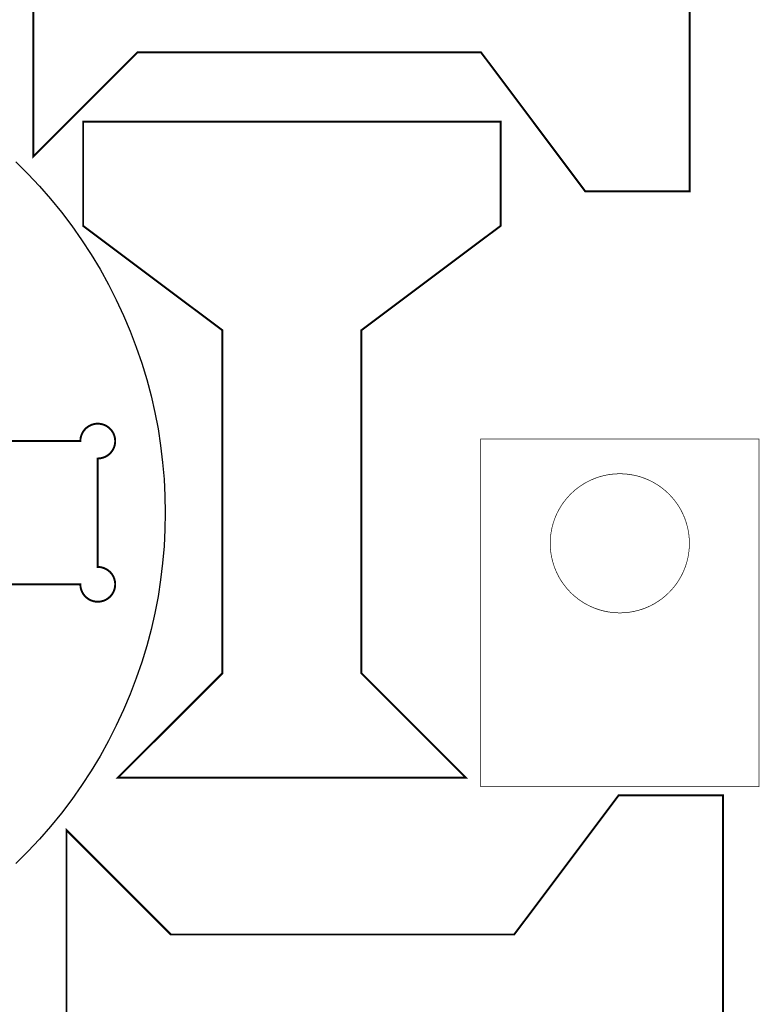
# Model space of a CAD drawing. Extents: x 0 to 6880, y 0 to 3267.
# Tile 35 of 37: x 6451 to 6834, y 1741 to 2251. Entities that reach past the tile are written whole.
import ezdxf

# ---------------------------------------------------------------- set-up
doc = ezdxf.new("R2010")
doc.units = 0
doc.layers.get('0').update_dxf_attribs({"linetype": 'CONTINUOUS'})

msp = doc.modelspace()

# ---------------------------------------------------------------- linework, layer by layer
at = {"color": 0}
for points, const_width in [([(6458.49, 2180.31), (6458.49, 2360.31), (6512.49, 2306.31), (6690.15, 2306.31), (6744.15, 2378.31), (6798.15, 2378.31), (6798.15, 2162.31), (6744.15, 2162.31), (6690.15, 2234.31), (6512.49, 2234.31), (6458.49, 2180.31)], 1), ([(6682.31, 1858.79), (6502.31, 1858.79), (6556.31, 1912.79), (6556.31, 2090.44), (6484.31, 2144.44), (6484.31, 2198.44), (6700.31, 2198.44), (6700.31, 2144.44), (6628.31, 2090.44), (6628.31, 1912.79), (6682.31, 1858.79)], 1), ([(6689.99, 2034.13), (6833.99, 2034.13), (6833.99, 1854.13), (6689.99, 1854.13), (6689.99, 2034.13)], 0.35), ([(6797.99, 1980.13), (6797.99, 1979.9), (6797.99, 1979.22), (6797.94, 1978.33), (6797.89, 1977.44), (6797.82, 1976.56), (6797.72, 1975.68), (6797.6, 1974.81), (6797.46, 1973.93), (6797.29, 1973.07), (6797.11, 1972.19), (6796.9, 1971.35), (6796.68, 1970.5), (6796.43, 1969.65), (6796.17, 1968.81), (6795.89, 1967.99), (6795.58, 1967.15), (6795.25, 1966.35), (6794.9, 1965.54), (6794.54, 1964.74), (6794.15, 1963.94), (6793.75, 1963.17), (6793.33, 1962.4), (6792.89, 1961.64), (6792.43, 1960.89), (6791.94, 1960.15), (6791.44, 1959.42), (6790.93, 1958.71), (6790.39, 1958), (6789.83, 1957.31), (6789.26, 1956.63), (6788.68, 1955.96), (6788.07, 1955.31), (6787.61, 1954.82), (6787.44, 1954.67), (6787.29, 1954.5), (6786.81, 1954.04), (6786.15, 1953.43), (6785.49, 1952.85), (6784.81, 1952.28), (6784.11, 1951.72), (6783.42, 1951.18), (6782.69, 1950.67), (6781.97, 1950.17), (6781.22, 1949.69), (6780.47, 1949.22), (6779.72, 1948.78), (6778.94, 1948.36), (6778.17, 1947.96), (6777.38, 1947.57), (6776.58, 1947.21), (6775.76, 1946.86), (6774.96, 1946.53), (6774.13, 1946.22), (6773.31, 1945.94), (6772.46, 1945.68), (6771.63, 1945.43), (6770.76, 1945.21), (6769.92, 1945), (6769.06, 1944.82), (6768.18, 1944.65), (6767.31, 1944.51), (6766.43, 1944.39), (6765.56, 1944.29), (6764.67, 1944.22), (6763.78, 1944.17), (6762.89, 1944.13), (6762.22, 1944.13), (6761.99, 1944.13), (6761.76, 1944.13), (6761.1, 1944.13), (6760.21, 1944.17), (6759.32, 1944.22), (6758.43, 1944.29), (6757.56, 1944.39), (6756.68, 1944.51), (6755.81, 1944.65), (6754.93, 1944.82), (6754.07, 1945), (6753.22, 1945.21), (6752.36, 1945.43), (6751.53, 1945.68), (6750.68, 1945.94), (6749.86, 1946.22), (6749.03, 1946.53), (6748.22, 1946.86), (6747.4, 1947.21), (6746.61, 1947.57), (6745.82, 1947.96), (6745.04, 1948.36), (6744.26, 1948.78), (6743.51, 1949.22), (6742.76, 1949.69), (6742.01, 1950.17), (6741.29, 1950.67), (6740.57, 1951.18), (6739.88, 1951.72), (6739.18, 1952.28), (6738.5, 1952.85), (6737.83, 1953.43), (6737.18, 1954.04), (6736.69, 1954.5), (6736.54, 1954.67), (6736.38, 1954.82), (6735.92, 1955.31), (6735.31, 1955.96), (6734.72, 1956.63), (6734.14, 1957.31), (6733.6, 1958), (6733.06, 1958.71), (6732.54, 1959.42), (6732.04, 1960.15), (6731.56, 1960.89), (6731.1, 1961.64), (6730.65, 1962.4), (6730.24, 1963.17), (6729.83, 1963.94), (6729.44, 1964.74), (6729.08, 1965.54), (6728.74, 1966.35), (6728.4, 1967.15), (6728.1, 1967.99), (6727.82, 1968.81), (6727.56, 1969.65), (6727.31, 1970.5), (6727.08, 1971.35), (6726.88, 1972.19), (6726.69, 1973.07), (6726.53, 1973.93), (6726.39, 1974.81), (6726.26, 1975.68), (6726.17, 1976.56), (6726.1, 1977.44), (6726.04, 1978.33), (6726, 1979.22), (6725.99, 1979.9), (6725.99, 1980.13), (6725.99, 1980.35), (6726, 1981.01), (6726.04, 1981.9), (6726.1, 1982.79), (6726.17, 1983.68), (6726.26, 1984.56), (6726.39, 1985.43), (6726.53, 1986.31), (6726.69, 1987.18), (6726.88, 1988.04), (6727.08, 1988.89), (6727.31, 1989.75), (6727.56, 1990.58), (6727.82, 1991.43), (6728.1, 1992.26), (6728.4, 1993.08), (6728.74, 1993.9), (6729.08, 1994.71), (6729.44, 1995.5), (6729.83, 1996.29), (6730.24, 1997.07), (6730.65, 1997.85), (6731.1, 1998.6), (6731.56, 1999.35), (6732.04, 2000.1), (6732.54, 2000.82), (6733.06, 2001.54), (6733.6, 2002.24), (6734.14, 2002.93), (6734.72, 2003.61), (6735.31, 2004.28), (6735.92, 2004.93), (6736.38, 2005.42), (6736.54, 2005.57), (6736.69, 2005.74), (6737.18, 2006.19), (6737.83, 2006.81), (6738.5, 2007.39), (6739.18, 2007.97), (6739.88, 2008.51), (6740.57, 2009.06), (6741.29, 2009.57), (6742.01, 2010.07), (6742.76, 2010.56), (6743.51, 2011.01), (6744.26, 2011.46), (6745.04, 2011.88), (6745.82, 2012.28), (6746.61, 2012.67), (6747.4, 2013.03), (6748.22, 2013.38), (6749.03, 2013.71), (6749.86, 2014.01), (6750.68, 2014.29), (6751.53, 2014.57), (6752.36, 2014.81), (6753.22, 2015.03), (6754.07, 2015.24), (6754.93, 2015.42), (6755.81, 2015.58), (6756.68, 2015.72), (6757.56, 2015.85), (6758.43, 2015.94), (6759.32, 2016.01), (6760.21, 2016.07), (6761.1, 2016.11), (6761.76, 2016.13), (6761.99, 2016.13), (6762.22, 2016.13), (6762.89, 2016.11), (6763.78, 2016.07), (6764.67, 2016.01), (6765.56, 2015.94), (6766.43, 2015.85), (6767.31, 2015.72), (6768.18, 2015.58), (6769.06, 2015.42), (6769.92, 2015.24), (6770.76, 2015.03), (6771.63, 2014.81), (6772.46, 2014.57), (6773.31, 2014.29), (6774.13, 2014.01), (6774.96, 2013.71), (6775.76, 2013.38), (6776.58, 2013.03), (6777.38, 2012.67), (6778.17, 2012.28), (6778.94, 2011.88), (6779.72, 2011.46), (6780.47, 2011.01), (6781.22, 2010.56), (6781.97, 2010.07), (6782.69, 2009.57), (6783.42, 2009.06), (6784.11, 2008.51), (6784.81, 2007.97), (6785.49, 2007.39), (6786.15, 2006.81), (6786.81, 2006.19), (6787.29, 2005.74), (6787.44, 2005.57), (6787.61, 2005.42), (6788.07, 2004.93), (6788.68, 2004.28), (6789.26, 2003.61), (6789.83, 2002.93), (6790.39, 2002.24), (6790.93, 2001.54), (6791.44, 2000.82), (6791.94, 2000.1), (6792.43, 1999.35), (6792.89, 1998.6), (6793.33, 1997.85), (6793.75, 1997.07), (6794.15, 1996.29), (6794.54, 1995.5), (6794.9, 1994.71), (6795.25, 1993.9), (6795.58, 1993.08), (6795.89, 1992.26), (6796.17, 1991.43), (6796.43, 1990.58), (6796.68, 1989.75), (6796.9, 1988.89), (6797.11, 1988.04), (6797.29, 1987.18), (6797.46, 1986.31), (6797.6, 1985.43), (6797.72, 1984.56), (6797.82, 1983.68), (6797.89, 1982.79), (6797.94, 1981.9), (6797.99, 1981.01), (6797.99, 1980.35), (6797.99, 1980.13)], 0.35), ([(6475.69, 1651.63), (6475.69, 1831.63), (6529.69, 1777.63), (6707.36, 1777.63), (6761.36, 1849.63), (6815.36, 1849.63), (6815.36, 1633.63), (6761.36, 1633.63), (6707.36, 1705.63), (6529.69, 1705.63), (6475.69, 1651.63)], 1)]:
    msp.add_lwpolyline(points, close=True, dxfattribs=dict(at, const_width=const_width))
for points in [[(6458.49, 2180.31), (6458.49, 2360.31), (6512.49, 2306.31), (6690.15, 2306.31), (6744.15, 2378.31), (6798.15, 2378.31), (6798.15, 2162.31), (6744.15, 2162.31), (6690.15, 2234.31), (6512.49, 2234.31), (6458.49, 2180.31)], [(6682.31, 1858.79), (6502.31, 1858.79), (6556.31, 1912.79), (6556.31, 2090.44), (6484.31, 2144.44), (6484.31, 2198.44), (6700.31, 2198.44), (6700.31, 2144.44), (6628.31, 2090.44), (6628.31, 1912.79), (6682.31, 1858.79)], [(6475.69, 1651.63), (6475.69, 1831.63), (6529.69, 1777.63), (6707.36, 1777.63), (6761.36, 1849.63), (6815.36, 1849.63), (6815.36, 1633.63), (6761.36, 1633.63), (6707.36, 1705.63), (6529.69, 1705.63), (6475.69, 1651.63)]]:
    msp.add_lwpolyline(points, close=True, dxfattribs=at)
for points in [[(6449.49, 2177.61), (6455.69, 2171.42), (6461.71, 2165.01), (6467.5, 2158.38), (6473.08, 2151.51), (6478.43, 2144.44), (6483.54, 2137.15), (6488.42, 2129.67), (6493.04, 2121.96), (6497.4, 2114.11), (6501.44, 2106.14), (6505.19, 2098.07), (6508.65, 2089.9), (6511.81, 2081.64), (6514.65, 2073.31), (6517.21, 2064.89), (6519.46, 2056.42), (6521.4, 2047.89), (6523.06, 2039.31), (6524.4, 2030.68), (6525.46, 2022.03), (6526.21, 2013.36), (6526.65, 2004.67), (6526.81, 1995.96), (6526.65, 1987.26), (6526.21, 1978.57), (6525.46, 1969.89), (6524.4, 1961.25), (6523.06, 1952.63), (6521.4, 1944.04), (6519.46, 1935.51), (6517.21, 1927.04), (6514.65, 1918.63), (6511.81, 1910.29), (6508.65, 1902.03), (6505.19, 1893.86), (6501.44, 1885.79), (6497.4, 1877.82), (6493.04, 1869.96), (6488.42, 1862.26), (6483.54, 1854.78), (6478.43, 1847.49), (6473.08, 1840.42), (6467.5, 1833.56), (6461.71, 1826.92), (6455.69, 1820.5), (6449.49, 1814.32)], [(6394.82, 2033.04), (6482.89, 2033.04), (6482.89, 2033.36), (6482.92, 2033.68), (6482.94, 2034), (6482.97, 2034.32), (6483.03, 2034.63), (6483.08, 2034.93), (6483.17, 2035.24), (6483.24, 2035.54), (6483.33, 2035.85), (6483.43, 2036.14), (6483.54, 2036.43), (6483.67, 2036.71), (6483.81, 2037), (6483.94, 2037.28), (6484.1, 2037.54), (6484.25, 2037.81), (6484.42, 2038.07), (6484.6, 2038.32), (6484.79, 2038.57), (6484.99, 2038.82), (6485.19, 2039.06), (6485.4, 2039.28), (6485.63, 2039.5), (6485.85, 2039.72), (6486.08, 2039.93), (6486.33, 2040.13), (6486.58, 2040.32), (6486.85, 2040.5), (6487.11, 2040.67), (6487.39, 2040.83), (6487.67, 2041), (6487.96, 2041.14), (6488.24, 2041.28), (6488.53, 2041.39), (6488.83, 2041.51), (6489.13, 2041.61), (6489.43, 2041.69), (6489.72, 2041.78), (6490.03, 2041.85), (6490.33, 2041.9), (6490.65, 2041.96), (6490.96, 2042), (6491.26, 2042.03), (6491.58, 2042.04), (6491.89, 2042.04), (6492.19, 2042.04), (6492.51, 2042.03), (6492.82, 2042), (6493.13, 2041.96), (6493.43, 2041.9), (6493.74, 2041.85), (6494.04, 2041.78), (6494.35, 2041.69), (6494.65, 2041.61), (6494.94, 2041.51), (6495.24, 2041.39), (6495.53, 2041.28), (6495.82, 2041.14), (6496.11, 2041), (6496.39, 2040.83), (6496.67, 2040.67), (6496.93, 2040.5), (6497.19, 2040.32), (6497.44, 2040.13), (6497.69, 2039.93), (6497.93, 2039.72), (6498.15, 2039.5), (6498.38, 2039.28), (6498.58, 2039.06), (6498.79, 2038.82), (6498.99, 2038.57), (6499.18, 2038.32), (6499.35, 2038.07), (6499.53, 2037.81), (6499.68, 2037.54), (6499.83, 2037.28), (6499.97, 2037), (6500.11, 2036.71), (6500.22, 2036.43), (6500.33, 2036.14), (6500.44, 2035.85), (6500.53, 2035.54), (6500.61, 2035.24), (6500.68, 2034.93), (6500.75, 2034.63), (6500.79, 2034.32), (6500.83, 2034), (6500.86, 2033.68), (6500.89, 2033.36), (6500.89, 2033.04), (6500.89, 2032.81), (6500.88, 2032.57), (6500.86, 2032.33), (6500.83, 2032.1), (6500.81, 2031.86), (6500.78, 2031.63), (6500.74, 2031.39), (6500.69, 2031.17), (6500.64, 2030.93), (6500.58, 2030.71), (6500.51, 2030.49), (6500.44, 2030.26), (6500.38, 2030.04), (6500.29, 2029.82), (6500.21, 2029.6), (6500.11, 2029.39), (6500.01, 2029.17), (6499.9, 2028.96), (6499.81, 2028.75), (6499.68, 2028.56), (6499.57, 2028.35), (6499.44, 2028.15), (6499.31, 2027.96), (6499.18, 2027.76), (6499.03, 2027.57), (6498.89, 2027.39), (6498.74, 2027.21), (6498.58, 2027.03), (6498.42, 2026.85), (6498.25, 2026.68), (6498.08, 2026.51), (6497.9, 2026.35), (6497.72, 2026.19), (6497.54, 2026.04), (6497.36, 2025.9), (6497.17, 2025.76), (6496.97, 2025.63), (6496.78, 2025.49), (6496.58, 2025.36), (6496.39, 2025.25), (6496.18, 2025.13), (6495.97, 2025.03), (6495.76, 2024.92), (6495.54, 2024.82), (6495.33, 2024.72), (6495.11, 2024.64), (6494.89, 2024.56), (6494.67, 2024.49), (6494.44, 2024.42), (6494.22, 2024.35), (6494, 2024.29), (6493.76, 2024.24), (6493.54, 2024.19), (6493.31, 2024.15), (6493.07, 2024.13), (6492.83, 2024.1), (6492.6, 2024.07), (6492.36, 2024.06), (6492.13, 2024.04), (6491.89, 2024.04), (6491.89, 1967.89), (6492.13, 1967.88), (6492.36, 1967.88), (6492.6, 1967.86), (6492.83, 1967.83), (6493.07, 1967.81), (6493.31, 1967.78), (6493.54, 1967.74), (6493.76, 1967.68), (6494, 1967.64), (6494.22, 1967.57), (6494.44, 1967.51), (6494.67, 1967.44), (6494.89, 1967.36), (6495.11, 1967.29), (6495.33, 1967.19), (6495.54, 1967.11), (6495.76, 1967.01), (6495.97, 1966.9), (6496.18, 1966.79), (6496.39, 1966.68), (6496.58, 1966.56), (6496.78, 1966.43), (6496.97, 1966.31), (6497.17, 1966.17), (6497.36, 1966.03), (6497.54, 1965.89), (6497.72, 1965.74), (6497.9, 1965.57), (6498.08, 1965.42), (6498.25, 1965.25), (6498.42, 1965.08), (6498.58, 1964.9), (6498.74, 1964.72), (6498.89, 1964.54), (6499.03, 1964.36), (6499.18, 1964.17), (6499.31, 1963.97), (6499.44, 1963.78), (6499.57, 1963.58), (6499.68, 1963.38), (6499.81, 1963.17), (6499.9, 1962.97), (6500.01, 1962.75), (6500.11, 1962.54), (6500.21, 1962.33), (6500.29, 1962.11), (6500.38, 1961.89), (6500.44, 1961.67), (6500.51, 1961.44), (6500.58, 1961.22), (6500.64, 1960.99), (6500.69, 1960.76), (6500.74, 1960.53), (6500.78, 1960.31), (6500.81, 1960.07), (6500.83, 1959.83), (6500.86, 1959.6), (6500.88, 1959.36), (6500.89, 1959.13), (6500.89, 1958.89), (6500.88, 1958.39), (6500.83, 1957.9), (6500.76, 1957.43), (6500.68, 1956.96), (6500.57, 1956.49), (6500.43, 1956.04), (6500.26, 1955.6), (6500.08, 1955.17), (6499.89, 1954.75), (6499.65, 1954.35), (6499.42, 1953.94), (6499.15, 1953.57), (6498.88, 1953.21), (6498.57, 1952.85), (6498.25, 1952.51), (6497.92, 1952.21), (6497.57, 1951.9), (6497.21, 1951.63), (6496.82, 1951.36), (6496.43, 1951.11), (6496.03, 1950.89), (6495.61, 1950.68), (6495.18, 1950.5), (6494.74, 1950.35), (6494.28, 1950.21), (6493.82, 1950.1), (6493.35, 1950), (6492.88, 1949.93), (6492.38, 1949.9), (6491.89, 1949.89), (6491.39, 1949.9), (6490.9, 1949.93), (6490.43, 1950), (6489.96, 1950.1), (6489.5, 1950.21), (6489.04, 1950.35), (6488.6, 1950.5), (6488.17, 1950.68), (6487.75, 1950.89), (6487.35, 1951.11), (6486.96, 1951.36), (6486.57, 1951.63), (6486.21, 1951.9), (6485.86, 1952.21), (6485.53, 1952.51), (6485.21, 1952.85), (6484.9, 1953.21), (6484.63, 1953.57), (6484.36, 1953.94), (6484.11, 1954.35), (6483.89, 1954.75), (6483.69, 1955.17), (6483.51, 1955.6), (6483.35, 1956.04), (6483.21, 1956.49), (6483.1, 1956.96), (6483, 1957.43), (6482.94, 1957.9), (6482.9, 1958.39), (6482.89, 1958.89), (6394.82, 1958.89)]]:
    msp.add_lwpolyline(points, dxfattribs=at)
at = {"color": 0, "const_width": 1}
msp.add_lwpolyline([(6394.82, 2033.04), (6482.89, 2033.04), (6482.89, 2033.36), (6482.92, 2033.68), (6482.94, 2034), (6482.97, 2034.32), (6483.03, 2034.63), (6483.08, 2034.93), (6483.17, 2035.24), (6483.24, 2035.54), (6483.33, 2035.85), (6483.43, 2036.14), (6483.54, 2036.43), (6483.67, 2036.71), (6483.81, 2037), (6483.94, 2037.28), (6484.1, 2037.54), (6484.25, 2037.81), (6484.42, 2038.07), (6484.6, 2038.32), (6484.79, 2038.57), (6484.99, 2038.82), (6485.19, 2039.06), (6485.4, 2039.28), (6485.63, 2039.5), (6485.85, 2039.72), (6486.08, 2039.93), (6486.33, 2040.13), (6486.58, 2040.32), (6486.85, 2040.5), (6487.11, 2040.67), (6487.39, 2040.83), (6487.67, 2041), (6487.96, 2041.14), (6488.24, 2041.28), (6488.53, 2041.39), (6488.83, 2041.51), (6489.13, 2041.61), (6489.43, 2041.69), (6489.72, 2041.78), (6490.03, 2041.85), (6490.33, 2041.9), (6490.65, 2041.96), (6490.96, 2042), (6491.26, 2042.03), (6491.58, 2042.04), (6491.89, 2042.04), (6492.19, 2042.04), (6492.51, 2042.03), (6492.82, 2042), (6493.13, 2041.96), (6493.43, 2041.9), (6493.74, 2041.85), (6494.04, 2041.78), (6494.35, 2041.69), (6494.65, 2041.61), (6494.94, 2041.51), (6495.24, 2041.39), (6495.53, 2041.28), (6495.82, 2041.14), (6496.11, 2041), (6496.39, 2040.83), (6496.67, 2040.67), (6496.93, 2040.5), (6497.19, 2040.32), (6497.44, 2040.13), (6497.69, 2039.93), (6497.93, 2039.72), (6498.15, 2039.5), (6498.38, 2039.28), (6498.58, 2039.06), (6498.79, 2038.82), (6498.99, 2038.57), (6499.18, 2038.32), (6499.35, 2038.07), (6499.53, 2037.81), (6499.68, 2037.54), (6499.83, 2037.28), (6499.97, 2037), (6500.11, 2036.71), (6500.22, 2036.43), (6500.33, 2036.14), (6500.44, 2035.85), (6500.53, 2035.54), (6500.61, 2035.24), (6500.68, 2034.93), (6500.75, 2034.63), (6500.79, 2034.32), (6500.83, 2034), (6500.86, 2033.68), (6500.89, 2033.36), (6500.89, 2033.04), (6500.89, 2032.81), (6500.88, 2032.57), (6500.86, 2032.33), (6500.83, 2032.1), (6500.81, 2031.86), (6500.78, 2031.63), (6500.74, 2031.39), (6500.69, 2031.17), (6500.64, 2030.93), (6500.58, 2030.71), (6500.51, 2030.49), (6500.44, 2030.26), (6500.38, 2030.04), (6500.29, 2029.82), (6500.21, 2029.6), (6500.11, 2029.39), (6500.01, 2029.17), (6499.9, 2028.96), (6499.81, 2028.75), (6499.68, 2028.56), (6499.57, 2028.35), (6499.44, 2028.15), (6499.31, 2027.96), (6499.18, 2027.76), (6499.03, 2027.57), (6498.89, 2027.39), (6498.74, 2027.21), (6498.58, 2027.03), (6498.42, 2026.85), (6498.25, 2026.68), (6498.08, 2026.51), (6497.9, 2026.35), (6497.72, 2026.19), (6497.54, 2026.04), (6497.36, 2025.9), (6497.17, 2025.76), (6496.97, 2025.63), (6496.78, 2025.49), (6496.58, 2025.36), (6496.39, 2025.25), (6496.18, 2025.13), (6495.97, 2025.03), (6495.76, 2024.92), (6495.54, 2024.82), (6495.33, 2024.72), (6495.11, 2024.64), (6494.89, 2024.56), (6494.67, 2024.49), (6494.44, 2024.42), (6494.22, 2024.35), (6494, 2024.29), (6493.76, 2024.24), (6493.54, 2024.19), (6493.31, 2024.15), (6493.07, 2024.13), (6492.83, 2024.1), (6492.6, 2024.07), (6492.36, 2024.06), (6492.13, 2024.04), (6491.89, 2024.04), (6491.89, 1967.89), (6492.13, 1967.88), (6492.36, 1967.88), (6492.6, 1967.86), (6492.83, 1967.83), (6493.07, 1967.81), (6493.31, 1967.78), (6493.54, 1967.74), (6493.76, 1967.68), (6494, 1967.64), (6494.22, 1967.57), (6494.44, 1967.51), (6494.67, 1967.44), (6494.89, 1967.36), (6495.11, 1967.29), (6495.33, 1967.19), (6495.54, 1967.11), (6495.76, 1967.01), (6495.97, 1966.9), (6496.18, 1966.79), (6496.39, 1966.68), (6496.58, 1966.56), (6496.78, 1966.43), (6496.97, 1966.31), (6497.17, 1966.17), (6497.36, 1966.03), (6497.54, 1965.89), (6497.72, 1965.74), (6497.9, 1965.57), (6498.08, 1965.42), (6498.25, 1965.25), (6498.42, 1965.08), (6498.58, 1964.9), (6498.74, 1964.72), (6498.89, 1964.54), (6499.03, 1964.36), (6499.18, 1964.17), (6499.31, 1963.97), (6499.44, 1963.78), (6499.57, 1963.58), (6499.68, 1963.38), (6499.81, 1963.17), (6499.9, 1962.97), (6500.01, 1962.75), (6500.11, 1962.54), (6500.21, 1962.33), (6500.29, 1962.11), (6500.38, 1961.89), (6500.44, 1961.67), (6500.51, 1961.44), (6500.58, 1961.22), (6500.64, 1960.99), (6500.69, 1960.76), (6500.74, 1960.53), (6500.78, 1960.31), (6500.81, 1960.07), (6500.83, 1959.83), (6500.86, 1959.6), (6500.88, 1959.36), (6500.89, 1959.13), (6500.89, 1958.89), (6500.88, 1958.39), (6500.83, 1957.9), (6500.76, 1957.43), (6500.68, 1956.96), (6500.57, 1956.49), (6500.43, 1956.04), (6500.26, 1955.6), (6500.08, 1955.17), (6499.89, 1954.75), (6499.65, 1954.35), (6499.42, 1953.94), (6499.15, 1953.57), (6498.88, 1953.21), (6498.57, 1952.85), (6498.25, 1952.51), (6497.92, 1952.21), (6497.57, 1951.9), (6497.21, 1951.63), (6496.82, 1951.36), (6496.43, 1951.11), (6496.03, 1950.89), (6495.61, 1950.68), (6495.18, 1950.5), (6494.74, 1950.35), (6494.28, 1950.21), (6493.82, 1950.1), (6493.35, 1950), (6492.88, 1949.93), (6492.38, 1949.9), (6491.89, 1949.89), (6491.39, 1949.9), (6490.9, 1949.93), (6490.43, 1950), (6489.96, 1950.1), (6489.5, 1950.21), (6489.04, 1950.35), (6488.6, 1950.5), (6488.17, 1950.68), (6487.75, 1950.89), (6487.35, 1951.11), (6486.96, 1951.36), (6486.57, 1951.63), (6486.21, 1951.9), (6485.86, 1952.21), (6485.53, 1952.51), (6485.21, 1952.85), (6484.9, 1953.21), (6484.63, 1953.57), (6484.36, 1953.94), (6484.11, 1954.35), (6483.89, 1954.75), (6483.69, 1955.17), (6483.51, 1955.6), (6483.35, 1956.04), (6483.21, 1956.49), (6483.1, 1956.96), (6483, 1957.43), (6482.94, 1957.9), (6482.9, 1958.39), (6482.89, 1958.89), (6394.82, 1958.89)], dxfattribs=at)

doc.saveas('drawing.dxf')
